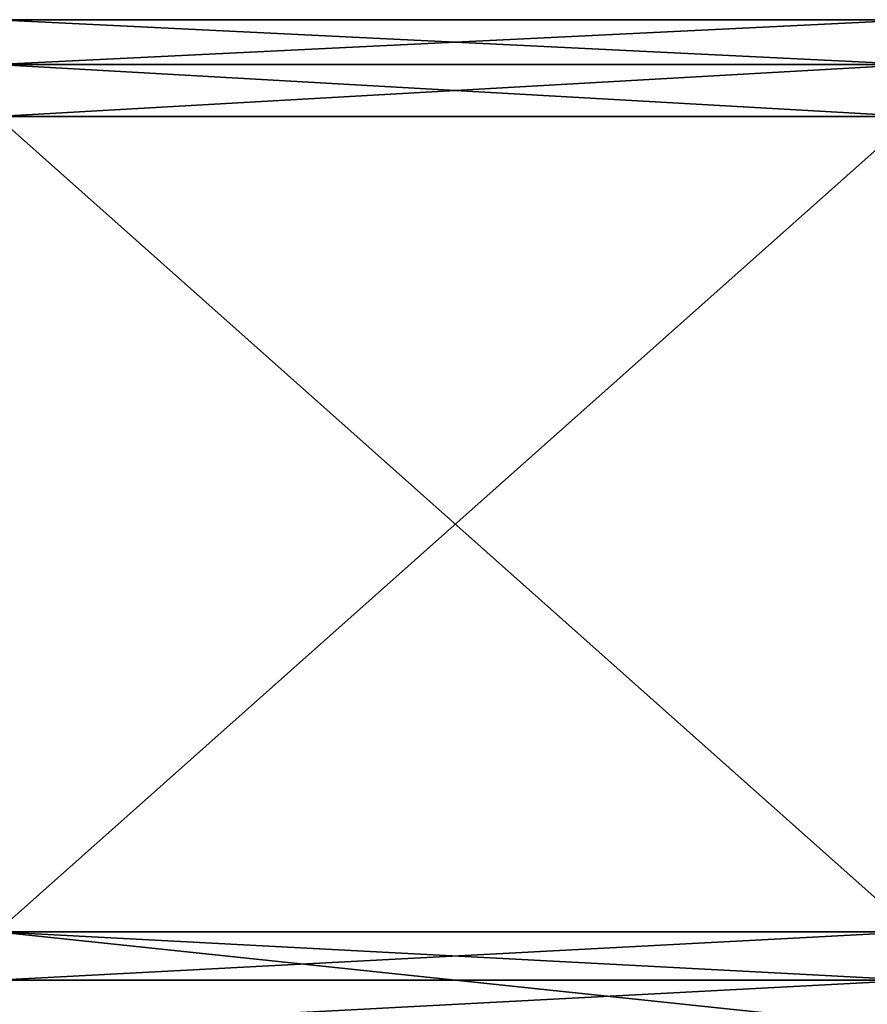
# Model space of a CAD drawing. Header units: metres. Extents: x -59 to 113, y -107 to 107.
# Tile 115 of 192: x -38 to -26, y 77 to 91. Entities that reach past the tile are written whole.
import ezdxf

# ---------------------------------------------------------------- set-up
doc = ezdxf.new("R2010")
doc.units = ezdxf.units.M
doc.layers.add('solid_20_382_333_XXX', color=7, linetype='CONTINUOUS')

msp = doc.modelspace()

# ---------------------------------------------------------------- linework, layer by layer
at = {"layer": 'solid_20_382_333_XXX'}
for points in [[(-25.21265, 90.356407, -47.099998), (-38.395351, 91, -45.863876), (-25.21265, 91, -45.863876)], [(-25.21265, 91, -32.336124), (-25.21265, 91, -45.863876), (-38.395351, 91, -45.863876)], [(-25.21265, 90.356407, -47.099998), (-38.395351, 90.356407, -47.099998), (-38.395351, 91, -45.863876)], [(-25.21265, 91, -32.336124), (-38.395351, 91, -45.863876), (-38.395351, 91, -32.336124)], [(-25.21265, 91, -32.336124), (-38.395351, 91, -32.336124), (-38.395351, 90.356407, -31.1)], [(-25.21265, 90.356407, -31.1), (-25.21265, 91, -32.336124), (-38.395351, 90.356407, -31.1)], [(-25.21265, 89.607689, -48.275433), (-38.395351, 89.607689, -48.275433), (-38.395351, 90.356407, -47.099998)], [(-25.21265, 90.356407, -47.099998), (-25.21265, 89.607689, -48.275433), (-38.395351, 90.356407, -47.099998)], [(-25.21265, 90.356407, -31.1), (-38.395351, 89.607689, -29.924568), (-25.21265, 89.607689, -29.924568)], [(-25.21265, 90.356407, -31.1), (-38.395351, 90.356407, -31.1), (-38.395351, 89.607689, -29.924568)], [(-38.395351, 89.607689, -29.924568), (-25.21265, 77.892311, -23.160694), (-25.21265, 89.607689, -29.924568)], [(-38.395351, 77.892311, -23.160694), (-25.21265, 77.892311, -23.160694), (-38.395351, 89.607689, -29.924568)], [(-38.395351, 77.892311, -55.039307), (-38.395351, 89.607689, -48.275433), (-25.21265, 89.607689, -48.275433)], [(-38.395351, 77.892311, -55.039307), (-25.21265, 89.607689, -48.275433), (-25.21265, 77.892311, -55.039307)], [(-38.395351, 77.196815, -23.115181), (-25.21265, 77.196815, -23.115181), (-25.21265, 77.892311, -23.160694)], [(-38.395351, 77.892311, -23.160694), (-38.395351, 77.196815, -23.115181), (-25.21265, 77.892311, -23.160694)], [(-38.395351, 77.892311, -55.039307), (-25.21265, 77.196815, -55.08482), (-25.21265, 76.5, -55.099998)], [(-38.395351, 76.5, -55.099998), (-38.395351, 77.892311, -55.039307), (-25.21265, 76.5, -55.099998)], [(-38.395351, 77.892311, -55.039307), (-25.21265, 77.892311, -55.039307), (-25.21265, 77.196815, -55.08482)], [(-38.395351, 76.5, -23.1), (-25.21265, 76.5, -23.1), (-25.21265, 77.196815, -23.115181)], [(-38.395351, 77.196815, -23.115181), (-38.395351, 76.5, -23.1), (-25.21265, 77.196815, -23.115181)]]:
    msp.add_3dface(points, dxfattribs=at)

doc.saveas('drawing.dxf')
